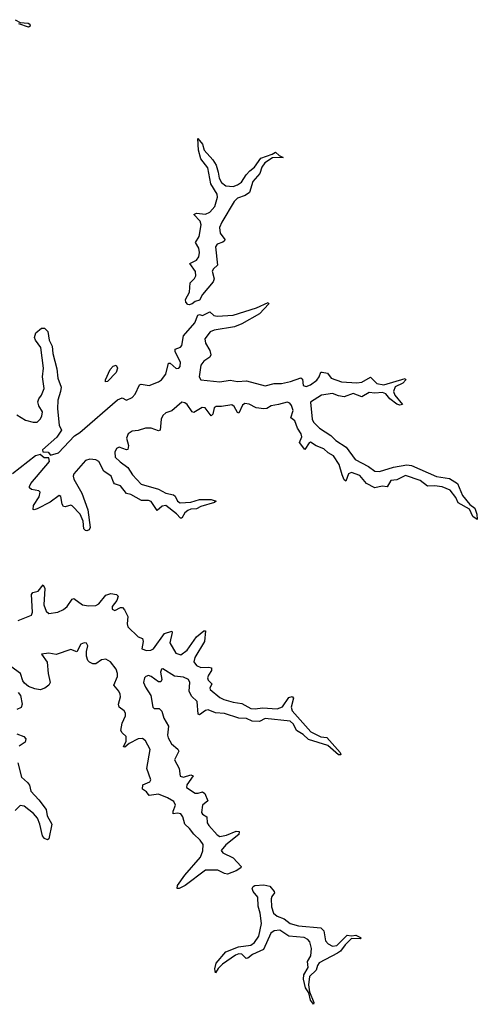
# Model space of a CAD drawing. Extents: x 2470790 to 2659118, y 702284 to 849036.
# Tile 149 of 154: x 2643825 to 2646955, y 757192 to 763928. Entities that reach past the tile are written whole.
import ezdxf

# ---------------------------------------------------------------- set-up
doc = ezdxf.new("R2010")
doc.units = 0

msp = doc.modelspace()

# ---------------------------------------------------------------- linework, layer by layer
at = {"layer": '0CON10XD'}
for points in [[(2643795, 763928.2), (2643828.7, 763908.7), (2643884, 763904), (2643895, 763897.5), (2643895.9, 763884.1), (2643885, 763878), (2643819.3, 763899.3)], [(2644985, 761976.6), (2644975, 761979.6), (2644961.7, 761995), (2644958.8, 762015), (2644986.3, 762063.7), (2644992.1, 762127.9), (2645021.8, 762158.2), (2645029.4, 762175), (2645026.5, 762206.5), (2644988.7, 762261.3), (2645035, 762282.8), (2645049.2, 762305), (2645054.5, 762335), (2645050.5, 762365), (2645026.7, 762405), (2645052.6, 762445), (2645065.2, 762525.2), (2645059, 762549), (2645017.1, 762595), (2645035, 762605.4), (2645095, 762598.3), (2645125, 762611.6), (2645158.8, 762651.2), (2645178.7, 762715), (2645174.8, 762735), (2645133.1, 762805), (2645111.8, 762915), (2645063.6, 762976.4), (2645048.5, 763035), (2645042.5, 763115), (2645075, 763075.8), (2645087.5, 763035), (2645145, 762970.5), (2645167.9, 762932.1), (2645183.4, 762885), (2645188.4, 762845), (2645204.8, 762814.8), (2645235, 762792.2), (2645285, 762788), (2645315, 762798.3), (2645342.5, 762817.5), (2645375, 762867.8), (2645398.5, 762895), (2645431.5, 762918.5), (2645475, 762980.8), (2645551.7, 763008.3), (2645575, 763022.5), (2645599.3, 762999.3), (2645627.5, 762985), (2645555, 762983.6), (2645500.7, 762949.3), (2645480.6, 762919.4), (2645467.8, 762875), (2645419, 762821), (2645397.8, 762745), (2645367.7, 762725), (2645315, 762706.2), (2645292.8, 762685), (2645207.3, 762542.7), (2645192.3, 762507.7), (2645197.2, 762467.2), (2645228, 762425), (2645226, 762415), (2645215, 762406.4), (2645175, 762392.4), (2645164.2, 762375), (2645178.2, 762248.2), (2645151, 762225), (2645142.2, 762207.8), (2645155.7, 762155), (2645148.6, 762135), (2645075, 762048.8), (2645055, 762009.1), (2645025, 761999.6), (2645005, 761983.8), (2644985, 761976.6)], [(2643805, 761226.2), (2643865, 761189.2), (2643916.7, 761175), (2643944, 761176), (2643965, 761195.5), (2643976.8, 761215), (2643980.3, 761245), (2643956, 761286), (2643950, 761315), (2643955.6, 761334.4), (2643975, 761358.5), (2643992.4, 761405), (2643980, 761485), (2643986.8, 761545), (2643968.5, 761685), (2643933.8, 761735), (2643926.8, 761755), (2643934.7, 761785.3), (2643975, 761818.1), (2643995, 761818.9), (2644016.8, 761795), (2644027.7, 761735), (2644047.2, 761695), (2644051.2, 761645), (2644080.1, 761540.1), (2644086.8, 761475), (2644108, 761415), (2644104.8, 761385), (2644085.2, 761325), (2644082.9, 761267.1), (2644094.8, 761155), (2644110.4, 761119.5), (2644078.7, 761071.3), (2643981.6, 760985), (2643983.1, 760973.1), (2644019.3, 760969.3), (2644035, 760950), (2644090, 760965), (2644199.5, 761080.5), (2644235.5, 761105), (2644495, 761328.1), (2644525, 761341.1), (2644555, 761325.9), (2644595, 761343.2), (2644615, 761366), (2644645, 761430.6), (2644655.5, 761434.5), (2644711.2, 761425), (2644775, 761450), (2644795.2, 761465), (2644825, 761502.5), (2644841.7, 761578.3), (2644855, 761577.7), (2644895, 761542.2), (2644914.4, 761545), (2644922.9, 761555), (2644924.4, 761585), (2644889.5, 761655), (2644888.9, 761675), (2644925, 761688.4), (2644935, 761699.1), (2644944.7, 761765), (2645022, 761855), (2645042.5, 761907.5), (2645055, 761910.5), (2645075, 761903.6), (2645125, 761930), (2645153.8, 761905), (2645175, 761899.5), (2645285, 761907.6), (2645445, 761957.1), (2645525, 761992.5), (2645528.8, 761985), (2645466.2, 761915), (2645345, 761847.1), (2645295, 761827.7), (2645154.9, 761805.1), (2645127.8, 761792.2), (2645091, 761745), (2645095, 761716.4), (2645124.7, 761665), (2645132.2, 761635), (2645125, 761619.6), (2645085, 761592.1), (2645064.9, 761565.1), (2645052.2, 761485), (2645065, 761464.8), (2645195, 761450.8), (2645265, 761462.7), (2645315, 761452.5), (2645376.8, 761456.8), (2645505, 761422.6), (2645565, 761440.2), (2645615, 761440.1), (2645677.1, 761452.9), (2645747.9, 761477.9), (2645758.5, 761468.5), (2645764.7, 761425), (2645785, 761418.1), (2645815, 761430.9), (2645857.3, 761462.7), (2645874.5, 761485), (2645883.9, 761516.1), (2645892.9, 761517.1), (2645929.6, 761509.5), (2645955.2, 761475.2), (2646025, 761450), (2646132, 761445), (2646165, 761448.5), (2646225, 761482.7), (2646268.8, 761438.8), (2646315, 761429.6), (2646462.5, 761472.5), (2646466.2, 761465), (2646445, 761440.7), (2646393.8, 761416.2), (2646382.8, 761385), (2646390, 761360), (2646443.3, 761295), (2646425, 761290.9), (2646405, 761297.1), (2646357.1, 761335), (2646329.4, 761369.4), (2646307.6, 761377.6), (2646255, 761373.2), (2646215, 761377.8), (2646165, 761348.8), (2646105, 761370.1), (2646045, 761348.6), (2646005.5, 761355), (2645965, 761371.9), (2645889.5, 761360.5), (2645815, 761312.5), (2645824.9, 761194.9), (2645835.3, 761175.3), (2645874.9, 761134.9), (2645952.6, 761082.6), (2645988.4, 761048.4), (2646057, 761005), (2646119, 760919), (2646211.7, 760871.7), (2646255, 760838.7), (2646285, 760837.3), (2646382.8, 760867.2), (2646473.5, 760883.5), (2646505, 760878.1), (2646675, 760802.8), (2646765, 760790), (2646818.5, 760755), (2646852.7, 760672.7), (2646905, 760612), (2646937.2, 760587.2), (2646952, 760545), (2646955, 760510), (2646925, 760530), (2646900.6, 760580.6), (2646825, 760623.5), (2646808.6, 760658.6), (2646768.6, 760708.6), (2646715, 760731.7), (2646661.3, 760738.7), (2646615, 760736.9), (2646565, 760776.3), (2646465, 760809), (2646405, 760781.3), (2646364.6, 760775.5), (2646338.1, 760731.9), (2646305, 760736.7), (2646255, 760726.3), (2646197.2, 760755), (2646150.4, 760810.4), (2646095, 760831.1), (2646075, 760820.7), (2646055, 760772.2), (2646045, 760780.8), (2646030.4, 760815), (2646010.3, 760885), (2645972.1, 760945), (2645935, 760964.2), (2645905, 760992.1), (2645852.8, 761012.8), (2645815, 761037.2), (2645805, 761032.7), (2645775, 760988.6), (2645738.8, 761035), (2645754.8, 761075), (2645751.3, 761095), (2645726.1, 761135), (2645707.1, 761185), (2645679.2, 761205), (2645695.9, 761255), (2645685, 761289.8), (2645671.7, 761305), (2645655, 761311.7), (2645594.9, 761295.1), (2645545, 761286.9), (2645515, 761268.8), (2645495, 761265.8), (2645442.1, 761272.1), (2645395, 761297.2), (2645365, 761302.7), (2645349.2, 761290.8), (2645325, 761235.6), (2645315, 761241.9), (2645293.1, 761283.1), (2645275, 761293.3), (2645205, 761281.4), (2645167.8, 761282.2), (2645155, 761273.6), (2645145, 761230), (2645135, 761217.5), (2645093.9, 761273.9), (2645073.3, 761275), (2645015, 761240), (2645004.8, 761244.8), (2644971.6, 761295), (2644955, 761307.8), (2644935, 761311.3), (2644865, 761251.4), (2644825, 761238.6), (2644805, 761221.2), (2644791.6, 761195), (2644785, 761119.5), (2644775, 761116.6), (2644725, 761133.3), (2644685, 761134.8), (2644635, 761118.6), (2644595, 761114.2), (2644566.8, 761095), (2644554.5, 761065), (2644569.6, 761015), (2644565, 760987.3), (2644554.6, 760985.4), (2644505, 761003.3), (2644488.2, 760995), (2644475, 760970), (2644478.3, 760935), (2644512.6, 760902.6), (2644564.4, 760865), (2644595.5, 760815), (2644655, 760751.6), (2644775, 760716), (2644825, 760688.1), (2644877.7, 760677.7), (2644889.2, 760669.2), (2644904.6, 760634.6), (2644922.2, 760622.2), (2644995, 760628.5), (2645055.2, 760645.2), (2645135, 760646.8), (2645168, 760635), (2645156.7, 760625), (2645065, 760598.8), (2645035, 760581.3), (2644995, 760579), (2644975, 760571), (2644955.3, 760554.7), (2644935, 760518.9), (2644925, 760518.4), (2644898.4, 760548.4), (2644825, 760603.8), (2644799.5, 760600.5), (2644765, 760570.9), (2644725, 760632.3), (2644705, 760639.4), (2644658.5, 760638.5), (2644585, 760680.2), (2644555, 760687.5), (2644515, 760739.8), (2644473.7, 760753.7), (2644465.6, 760764.4), (2644451.7, 760805), (2644399.7, 760839.7), (2644365.4, 760905), (2644345, 760918.2), (2644305, 760921.4), (2644275, 760912.2), (2644195, 760820.5), (2644191, 760805), (2644195.6, 760785), (2644249, 760689), (2644291.7, 760575), (2644308.1, 760455), (2644300.9, 760439.1), (2644285, 760431.8), (2644275, 760433.2), (2644264.4, 760444.4), (2644258.1, 760498.1), (2644238.2, 760545), (2644185, 760603.2), (2644175, 760607.1), (2644135, 760594.7), (2644125, 760598.5), (2644115.9, 760615), (2644105.6, 760665.6), (2644095, 760673.5), (2644033.1, 760626.9), (2643945, 760581.6), (2643925, 760574.7), (2643917.9, 760577.9), (2643918.4, 760605), (2643958.4, 760665), (2643965.7, 760695), (2643956.2, 760706.2), (2643905.2, 760715.2), (2643893.1, 760725), (2643891.2, 760735), (2643900.7, 760755), (2644029.7, 760905), (2644025, 760930.4), (2643991.4, 760931.4), (2643965, 760953.4), (2643932.5, 760945), (2643775, 760822.2)], [(2644411.3, 761451.3), (2644410.9, 761465), (2644444.6, 761535.4), (2644465, 761557.1), (2644485, 761564.6), (2644493.4, 761545), (2644485.3, 761515), (2644425, 761453.8), (2644411.3, 761451.3)], [(2643815, 759817.5), (2643895, 759849.3), (2643905, 759855.3), (2643912.6, 759875), (2643905, 759995.8), (2643915, 760009.2), (2643951.4, 760018.6), (2643985, 760061.4), (2643996.1, 760036.1), (2643990.4, 759925), (2644005, 759880.9), (2644025, 759865.3), (2644085, 759874.4), (2644125, 759892.7), (2644150.7, 759915), (2644185, 759963.6), (2644195, 759968.2), (2644255, 759925.8), (2644295, 759917.4), (2644345, 759920), (2644367.4, 759932.6), (2644415, 759991.9), (2644448.1, 760001.9), (2644486.2, 759995), (2644498.9, 759985), (2644490.4, 759955), (2644457.8, 759915), (2644457.1, 759895), (2644475, 759887.6), (2644515, 759907.9), (2644527.3, 759907.3), (2644542.2, 759892.2), (2644565.8, 759845), (2644560.3, 759795), (2644564.1, 759775), (2644635, 759707.5), (2644665, 759694.3), (2644670, 759675), (2644660, 759625), (2644692.6, 759612.6), (2644722.9, 759615), (2644739.7, 759625), (2644815, 759728.2), (2644865, 759746.2), (2644868.8, 759735), (2644852.8, 759665), (2644893, 759595), (2644926.1, 759583.9), (2644971.5, 759615), (2645035, 759707.1), (2645085, 759746.9), (2645095, 759747.5), (2645088, 759675), (2645024, 759565), (2645017.1, 759535), (2645035, 759510), (2645065, 759495.5), (2645119.8, 759499.8), (2645137.8, 759495), (2645137.2, 759475), (2645115.9, 759445), (2645110.2, 759425), (2645115, 759408.9), (2645138.5, 759385), (2645125.4, 759355), (2645127.5, 759345), (2645195, 759292), (2645221.5, 759278.5), (2645285, 759258.4), (2645345, 759251.3), (2645405, 759216.2), (2645435, 759213.8), (2645485, 759220.3), (2645585, 759212.8), (2645622.1, 759227.9), (2645665, 759291.8), (2645687.8, 759297.8), (2645696.9, 759286.9), (2645681.4, 759225), (2645689.3, 759199.3), (2645816.6, 759056.6), (2645885, 759022.5), (2645925, 759018.6), (2646017.1, 758915), (2646021.7, 758898.3), (2646005, 758900), (2645933.5, 758963.5), (2645800, 759005), (2645765, 759038.2), (2645718.2, 759065), (2645697.9, 759107.9), (2645675, 759128.6), (2645505, 759146.6), (2645465, 759127.2), (2645415, 759128.6), (2645376.8, 759146.8), (2645325, 759150), (2645225, 759181), (2645165, 759186.1), (2645115, 759206.8), (2645095, 759203), (2645055, 759173.6), (2645046.6, 759176.6), (2645038.2, 759265), (2645001.2, 759301.2), (2644984.1, 759334.2), (2644989.6, 759395), (2644979.1, 759415), (2644945, 759431.3), (2644885, 759438.2), (2644805, 759488.6), (2644795, 759484.2), (2644787.5, 759465), (2644797, 759415), (2644790.4, 759399.6), (2644775, 759397.4), (2644725, 759434.8), (2644705, 759440.9), (2644686.7, 759435), (2644677.6, 759425), (2644671.9, 759395), (2644685, 759361.2), (2644722.9, 759305), (2644735, 759224.5), (2644745, 759215.9), (2644778.1, 759215), (2644797.2, 759197.2), (2644810.3, 759150.3), (2644841.8, 759095), (2644836.2, 759033.8), (2644839.5, 759015), (2644863.9, 758975), (2644907.1, 758937.1), (2644912.5, 758925), (2644884.4, 758865), (2644915.6, 758805), (2644923.5, 758753.5), (2644945, 758745.8), (2644995, 758761.2), (2645011.1, 758755), (2644968, 758695), (2644966.8, 758675), (2645025, 758637.9), (2645045, 758636.9), (2645076.3, 758646.3), (2645091.3, 758635), (2645111.1, 758585), (2645076.2, 758553.8), (2645069.6, 758505), (2645075, 758493.3), (2645105.4, 758475), (2645107.7, 758435), (2645119.8, 758415), (2645175, 758352.5), (2645195, 758340.7), (2645239.7, 758350.3), (2645306.2, 758376.2), (2645325.4, 758375.4), (2645325, 758354.5), (2645235, 758282.8), (2645203.3, 758245), (2645215, 758227.8), (2645285.2, 758195.1), (2645338.8, 758135), (2645337.5, 758125), (2645305.5, 758104.5), (2645246.1, 758083.9), (2645226.7, 758086.7), (2645180.8, 758110.8), (2645095, 758109.8), (2644957.9, 758005), (2644915, 757984.8)], [(2644915, 757984.8), (2644902.9, 757985), (2644904.6, 758005), (2644955, 758076.6), (2645060.9, 758199.1), (2645078, 758242), (2645080.1, 758285), (2645060.5, 758315), (2645015, 758355.6), (2644985.8, 758395.8), (2644954.1, 758425), (2644940.2, 758475), (2644926.1, 758496.1), (2644905, 758501.1), (2644874.5, 758495), (2644874.1, 758514.1), (2644890, 758555), (2644879.1, 758579.1), (2644835, 758606.1), (2644775, 758629.6), (2644710.1, 758620.1), (2644693.1, 758645), (2644664, 758664), (2644666.2, 758693.8), (2644715, 758714.6), (2644722.3, 758727.7), (2644694.6, 758805), (2644718.3, 758935), (2644685.5, 758995.5), (2644665, 759011.8), (2644635, 759009.3), (2644573, 758977), (2644545, 758950.8), (2644534.6, 758955), (2644552.9, 758992.9), (2644554.4, 759024.4), (2644525, 759049.2), (2644517.8, 759065), (2644525.6, 759115), (2644547.9, 759165), (2644548.7, 759185), (2644539.3, 759199.3), (2644504.7, 759225), (2644500.6, 759245), (2644514.8, 759295), (2644512.8, 759315), (2644503.6, 759335), (2644468.9, 759375), (2644494.8, 759435), (2644495.1, 759455.1), (2644485, 759484.6), (2644445, 759535.6), (2644415, 759554), (2644385, 759550), (2644345, 759520.6), (2644325, 759521.8), (2644302.4, 759532.5), (2644291.8, 759545), (2644282.9, 759575), (2644281, 759605), (2644291.9, 759645), (2644283.1, 759663.1), (2644265, 759665.8), (2644243.3, 759656.7), (2644215, 759603.6), (2644175, 759620), (2644075, 759585.9), (2644025, 759594.4), (2643975, 759587.1), (2644013.7, 759533.7), (2644020.4, 759455), (2644032.9, 759395), (2644024.6, 759375), (2643996.7, 759355), (2643965, 759343.7), (2643929.6, 759349.6), (2643885, 759366.6), (2643858.3, 759388.3), (2643846.2, 759406.2), (2643831.4, 759455), (2643763.4, 759503.4)], [(2643815.5, 759325), (2643831.3, 759305), (2643843, 759245), (2643835, 759222.5), (2643805, 759209.2)], [(2643805, 759043.8), (2643853.1, 759025), (2643867.9, 759007.9), (2643863.3, 758985), (2643822.2, 758957.8)], [(2643812.8, 758845), (2643836.9, 758746.9), (2643879.5, 758709.5), (2643891.4, 758691.4), (2643900.9, 758650.9), (2643955, 758592.3), (2644005.8, 758525.8), (2644012.9, 758482.9), (2644044.5, 758425), (2644025.3, 758324.7), (2644015, 758316.9), (2643995, 758327.9), (2643981.2, 758345), (2643963, 758425), (2643946.2, 758466.2), (2643918.7, 758498.7), (2643855, 758548.8), (2643827.8, 758552.2), (2643795, 758517.3)], [(2645835, 757192.5), (2645815, 757220), (2645802, 757272), (2645780.4, 757305), (2645766.8, 757365), (2645769.3, 757395), (2645797.7, 757445), (2645794.6, 757485), (2645815.5, 757525), (2645821.4, 757575), (2645810, 757620), (2645796.1, 757636.1), (2645769.8, 757649.8), (2645665, 757659.4), (2645605, 757700), (2645564.5, 757695.5), (2645541.8, 757678.2), (2645491.6, 757568.4), (2645417.2, 757532.8), (2645385, 757507.5), (2645375, 757505.6), (2645345, 757535.9), (2645325, 757537.4), (2645301.5, 757528.5), (2645212.1, 757467.9), (2645182.5, 757437.5), (2645165, 757407.5), (2645159.2, 757435), (2645168.2, 757475), (2645235, 757552.2), (2645321.2, 757585), (2645405, 757598.1), (2645431.8, 757615), (2645461.5, 757658.5), (2645479.3, 757745), (2645470.5, 757815), (2645456.6, 757865), (2645453.8, 757925), (2645422.9, 757965), (2645415.3, 757985), (2645421.3, 757998.7), (2645434.3, 758005.7), (2645495, 758010.8), (2645535, 758000), (2645566.4, 757965), (2645566.9, 757955), (2645549.9, 757930.1), (2645546.1, 757913.9), (2645548.2, 757858.2), (2645561.1, 757815), (2645585, 757794.7), (2645635, 757778.1), (2645674.5, 757744.5), (2645731.5, 757728.5), (2645885, 757716.4), (2645905.3, 757695), (2645916.4, 757626.4), (2645935.8, 757605.8), (2645965, 757589.5), (2645994.1, 757595.9), (2646065, 757665.5), (2646095, 757660), (2646125, 757665.8), (2646155, 757650), (2646160, 757645), (2646155, 757640), (2646095, 757643.3), (2646050.4, 757599.6), (2646018.9, 757555), (2645998, 757542), (2645873.8, 757476.2), (2645861.8, 757458.2), (2645853.1, 757425), (2645808.2, 757381.8), (2645801.5, 757325), (2645807, 757277), (2645835.8, 757205), (2645835, 757192.5)]]:
    msp.add_lwpolyline(points, dxfattribs=at)

doc.saveas('drawing.dxf')
